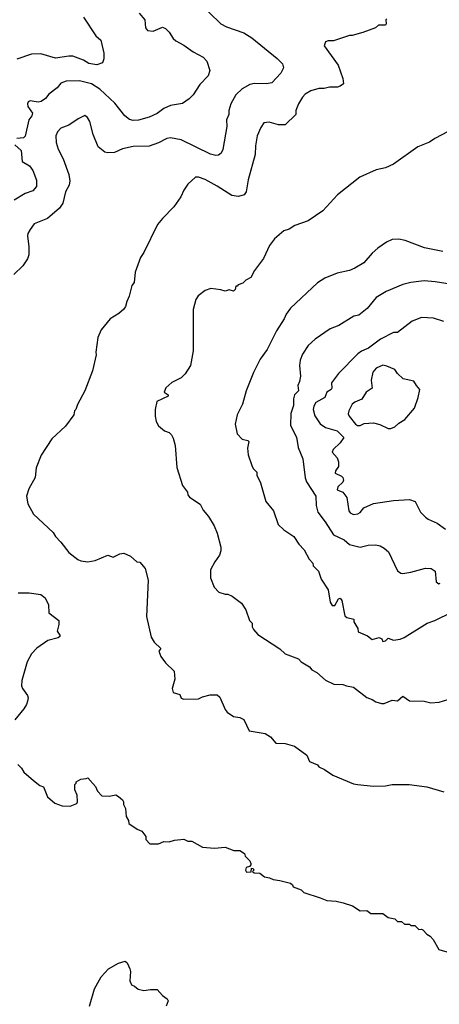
# Model space of a CAD drawing. Extents: x 1863017 to 1989460, y 394564 to 532820.
# Tile 113 of 213: x 1921116 to 1924258, y 501919 to 509296. Entities that reach past the tile are written whole.
import ezdxf

# ---------------------------------------------------------------- set-up
doc = ezdxf.new("R2010")
doc.units = 0

msp = doc.modelspace()

# ---------------------------------------------------------------- linework, layer by layer
at = {"layer": '0CON10XD'}
for points in [[(1922447.5, 509435), (1922622, 509265), (1922665, 509243.5), (1922795, 509198.6), (1922855, 509160.8), (1923043.8, 509005), (1923083.8, 508965), (1923092, 508935), (1923070.8, 508895), (1923005, 508824), (1922965, 508814.3), (1922875, 508818.9), (1922839.4, 508810.6), (1922781.1, 508778.9), (1922735, 508732), (1922697.1, 508665), (1922681.4, 508615), (1922683.1, 508585), (1922664.4, 508545), (1922666.9, 508495), (1922637, 508323), (1922625, 508296.7), (1922605, 508281.2), (1922585, 508278), (1922545, 508288.9), (1922325.3, 508395.3), (1922245, 508410), (1922216.7, 508405), (1922155, 508373.1), (1922085, 508347.8), (1921965, 508346.4), (1921885, 508327.8), (1921825, 508301.9), (1921775, 508298.6), (1921754.5, 508304.5), (1921703.6, 508343.6), (1921667.1, 508435), (1921642.6, 508532.6), (1921625, 508564), (1921605, 508577.1), (1921555, 508553.5), (1921485, 508504.5), (1921425, 508483.3), (1921398.2, 508455), (1921388, 508425), (1921390, 508375), (1921405.4, 508325), (1921442.5, 508252.5), (1921483.7, 508135), (1921491.7, 508088.3), (1921486.7, 508055), (1921459.4, 508005), (1921438.6, 507921.4), (1921415, 507884.2), (1921324.6, 507805.4), (1921225, 507765.8), (1921194, 507725), (1921177.5, 507695), (1921174.2, 507675.8), (1921185.6, 507595), (1921183.5, 507535), (1921175.6, 507505), (1921139.4, 507450.6), (1921072.9, 507387.1)], [(1922011.2, 509345), (1922054.2, 509294.2), (1922059.2, 509235), (1922073.8, 509215), (1922115, 509209.4), (1922185, 509240), (1922208.8, 509228.8), (1922235, 509203.3), (1922265.7, 509155.7), (1922285, 509138), (1922345, 509104), (1922415, 509054), (1922490, 509015), (1922516.7, 508985), (1922538.8, 508915), (1922528, 508875), (1922465, 508810), (1922415, 508733.3), (1922385, 508703.8), (1922335, 508668.8), (1922245, 508654.2), (1922195, 508631.1), (1922146.1, 508593.9), (1922085, 508566.5), (1922005, 508543.3), (1921965, 508540), (1921937.6, 508547.6), (1921904.2, 508575), (1921829.8, 508669.8), (1921715.3, 508775.3), (1921654.3, 508814.3), (1921565, 508837.7), (1921465, 508834.4), (1921425, 508820.8), (1921396, 508785), (1921335, 508738), (1921308.8, 508705), (1921277.9, 508682.1), (1921255, 508678.6), (1921195, 508688.5), (1921179.3, 508680.7), (1921173.6, 508665), (1921176.4, 508645), (1921213.1, 508595), (1921207.1, 508575), (1921184.5, 508545), (1921157, 508423), (1921145, 508410.8), (1921094.7, 508405.3)], [(1921594.2, 509315), (1921685.9, 509175.9), (1921723.6, 509143.6), (1921746.1, 509046.1), (1921746.1, 509003.9), (1921736.1, 508973.9), (1921695, 508957.5), (1921635, 508967.8), (1921593.9, 508993.9), (1921515, 509021.5), (1921485, 509022.7), (1921385, 509008.5), (1921275, 509040.8), (1921205, 509037.5), (1921095, 509000)], [(1923865, 509302.5), (1923857.5, 509295), (1923861.2, 509265), (1923856.2, 509253.8), (1923803.9, 509256.1), (1923780, 509235), (1923685, 509200), (1923605, 509176.7), (1923585, 509176.7), (1923465, 509137.5), (1923425, 509136.7), (1923405, 509130), (1923395, 509100), (1923501.2, 508955), (1923536.2, 508855), (1923540, 508815), (1923515, 508796.7), (1923495, 508791.2), (1923435, 508790.8), (1923395, 508779.2), (1923355, 508780.8), (1923295, 508762), (1923255, 508738), (1923233.4, 508716.6), (1923205, 508666.7), (1923184.3, 508615), (1923184.3, 508585), (1923105, 508509.2), (1923055, 508507.1), (1922985, 508527.1), (1922945, 508523.3), (1922922.1, 508487.9), (1922894.4, 508425), (1922881.7, 508351.7), (1922879.4, 508285), (1922826.7, 508095), (1922812.5, 508005), (1922796.2, 507985), (1922755, 507972.5), (1922705, 507977.8), (1922595, 508048.9), (1922505, 508098.6), (1922455, 508116), (1922432.5, 508115), (1922376.1, 508063.9), (1922345, 508017.5), (1922322.3, 507967.7), (1922270, 507895), (1922185, 507807.5), (1922149.3, 507760.7), (1922045, 507552.5), (1922020, 507515), (1921980, 507405), (1921973.9, 507326.1), (1921956.7, 507305), (1921936.7, 507225), (1921917.5, 507185), (1921908.3, 507148.3), (1921895, 507127.5), (1921857.5, 507095), (1921792.5, 507055), (1921725, 506972.5), (1921701.2, 506915), (1921687.5, 506805), (1921690, 506785), (1921662.5, 506665), (1921603.6, 506516.4), (1921548.3, 506411.7), (1921537.5, 506375), (1921527.5, 506365), (1921522.5, 506335), (1921459.3, 506250.7), (1921357.5, 506155), (1921276.4, 506033.6), (1921240.7, 505939.3), (1921232.5, 505865), (1921185, 505780), (1921167.5, 505725), (1921178.3, 505668.3), (1921220.7, 505590.7), (1921367.5, 505455), (1921383.9, 505423.9), (1921425, 505382.5), (1921484.1, 505304.1), (1921552, 505252), (1921575, 505241.2), (1921625.8, 505234.2), (1921682.5, 505245), (1921775, 505283.8), (1921815, 505270), (1921865, 505293.8), (1921895, 505300), (1921945, 505277.5), (1921993, 505233), (1922015, 505232.5), (1922056.7, 505185), (1922077.7, 505097.7), (1922066.7, 504825), (1922100.7, 504670.7), (1922122.3, 504632.3), (1922172.5, 504585), (1922157.5, 504565), (1922172.5, 504525), (1922207, 504477), (1922272.5, 504415), (1922276.7, 504355), (1922258.8, 504285), (1922266.2, 504255), (1922315, 504240), (1922325, 504212.5), (1922345, 504204), (1922455, 504208.8), (1922486.1, 504223.9), (1922541.7, 504238.3), (1922595, 504237.5), (1922615, 504220), (1922655, 504127.5), (1922668.8, 504108.8), (1922716.1, 504076.1), (1922765, 504066.7), (1922793.3, 504053.3), (1922835, 503967.5), (1922955, 503947.5), (1922995, 503922.5), (1923035, 503876.7), (1923103, 503873), (1923175, 503852.5), (1923266.4, 503786.4), (1923287, 503737), (1923345, 503712.5), (1923357, 503697), (1923398.3, 503678.3), (1923460, 503635), (1923615, 503571.2), (1923646.4, 503566.4), (1923765, 503553.8), (1923855, 503556.7), (1923906.4, 503566.4), (1924033.6, 503566.4), (1924165, 503548.8), (1924291.7, 503511.7)], [(1924325, 508457.5), (1924225, 508406.7), (1924185, 508378.8), (1924097.3, 508342.7), (1923915, 508213.8), (1923855, 508186), (1923785, 508172), (1923664.2, 508115.8), (1923495, 507983.3), (1923385, 507863.3), (1923275, 507790), (1923176.1, 507753.9), (1923135, 507726.7), (1923095, 507713.8), (1923023.3, 507655), (1922986.7, 507605), (1922942.7, 507507.3), (1922875, 507417.5), (1922846.1, 507363.9), (1922810, 507345), (1922787, 507323), (1922751.7, 507308.3), (1922745, 507300), (1922735, 507300), (1922730, 507275), (1922718.3, 507261.7), (1922685, 507272.5), (1922655, 507262.5), (1922623, 507273), (1922547, 507283), (1922505, 507267.5), (1922451.7, 507228.3), (1922435, 507200), (1922414, 507125), (1922416.2, 506815), (1922395.9, 506704.1), (1922356.4, 506643.6), (1922325, 506612.5), (1922255, 506577.5), (1922211.7, 506538.3), (1922197.5, 506505), (1922227.5, 506485), (1922227.5, 506475), (1922143.8, 506435), (1922131.2, 506375), (1922130, 506325), (1922137.5, 506285), (1922155, 506252.5), (1922200, 506215), (1922235, 506202.5), (1922252.5, 506185), (1922265, 506160), (1922281.2, 506105), (1922291.7, 505941.7), (1922336.2, 505805), (1922373.3, 505755), (1922376.2, 505735), (1922388.8, 505718.8), (1922467.3, 505667.3), (1922491.2, 505621.2), (1922530, 505575), (1922573.3, 505505), (1922595, 505450), (1922623.3, 505345), (1922623, 505317), (1922613.3, 505285), (1922576.2, 505235), (1922544, 505175), (1922543.8, 505115), (1922571.2, 505045), (1922607.7, 505007.7), (1922655, 504991.2), (1922675, 504992.5), (1922707, 504977), (1922777.5, 504925), (1922810, 504875), (1922837.5, 504795), (1922856.7, 504775), (1922857, 504747), (1922866.4, 504726.4), (1922899.5, 504689.5), (1923065, 504581.2), (1923105, 504544), (1923205, 504506.7), (1923224.4, 504484.4), (1923285, 504447.5), (1923303.3, 504425), (1923340, 504405), (1923405, 504346.7), (1923468.8, 504318.8), (1923535, 504314.2), (1923563.8, 504306.2), (1923615, 504294.2), (1923715, 504218.8), (1923755, 504203.3), (1923784.1, 504184.1), (1923825, 504173.3), (1923845, 504173.3), (1923905, 504196.7), (1923945, 504193.3), (1923985, 504227.5), (1924035, 504193.3), (1924145, 504190), (1924195, 504176.7), (1924256.1, 504183.9), (1924355, 504213.8)], [(1921079.4, 508359.4), (1921127.1, 508315), (1921134.3, 508234.3), (1921190.3, 508200.3), (1921215.7, 508165.7), (1921242.7, 508092.7), (1921242.5, 508045), (1921215.5, 508014.5), (1921157.4, 507992.6), (1921074.2, 507945)], [(1924285, 507558.6), (1924147.3, 507587.3), (1924001.7, 507641.7), (1923955, 507651.2), (1923905, 507648.8), (1923861.7, 507628.3), (1923797.5, 507585), (1923755, 507546.7), (1923693.3, 507475), (1923625, 507434.2), (1923585, 507417.5), (1923492.4, 507397.6), (1923401.7, 507358.3), (1923345, 507323.8), (1923145, 507133.8), (1923111.3, 507088.7), (1923097.5, 507055), (1923039.2, 506965), (1922970, 506825), (1922917.9, 506752.1), (1922867.4, 506652.6), (1922810.8, 506515), (1922784.3, 506415), (1922745.8, 506335), (1922730.8, 506265), (1922745, 506192.5), (1922782.7, 506152.7), (1922823.9, 506143.9), (1922831.2, 506135), (1922822.5, 506085), (1922826, 506035), (1922853.8, 505955), (1922864.2, 505934.2), (1922892, 505905), (1922893, 505883), (1922920, 505825), (1922960, 505685), (1923016, 505615), (1923051.2, 505515), (1923093.2, 505473.2), (1923170, 505425), (1923207, 505367), (1923246, 505325), (1923283.8, 505255), (1923310, 505225), (1923313.3, 505205), (1923353.8, 505165), (1923373.3, 505105), (1923426.2, 505025), (1923441.7, 504931.7), (1923455, 504907.5), (1923475, 504906.7), (1923503.5, 504956.5), (1923515, 504962), (1923527.1, 504945), (1923550.7, 504830.7), (1923565, 504817.5), (1923617.5, 504805), (1923617.5, 504785), (1923647.5, 504735), (1923650, 504710), (1923720, 504680), (1923755, 504652), (1923808.3, 504668.3), (1923827.5, 504657.5), (1923835, 504636.7)], [(1924435, 507300), (1924228.3, 507331.7), (1924145, 507338.9), (1924045, 507328.1), (1923985, 507311.4), (1923859.7, 507260.3), (1923786.2, 507215), (1923717.5, 507132.5), (1923655, 507082.5), (1923617.5, 507075), (1923505, 507004), (1923440.3, 506979.7), (1923328.3, 506901.7), (1923275, 506853.8), (1923235, 506790), (1923215.8, 506744.2), (1923210.8, 506705), (1923218.6, 506625), (1923211.4, 506585), (1923198, 506555), (1923203.8, 506515), (1923174.4, 506485), (1923167.1, 506455), (1923166.9, 506405), (1923145.9, 506345.9), (1923144.4, 506255), (1923187.9, 506167.9), (1923201.7, 506091.7), (1923237.1, 506005), (1923253, 505863), (1923265, 505833.3), (1923332.5, 505725), (1923337.1, 505655), (1923348.5, 505605), (1923403.8, 505535), (1923465, 505435.6), (1923545, 505397.9), (1923585, 505363.5), (1923665, 505344.3), (1923725, 505358.6), (1923781.7, 505361.7), (1923815, 505353.3), (1923845, 505336.7), (1923878.8, 505308.8), (1923945, 505167.5), (1923969.5, 505149.5), (1923985, 505146.2), (1924045, 505156), (1924155, 505187.5), (1924197.5, 505185), (1924227.5, 505165), (1924233.9, 505083.9), (1924255, 505070)], [(1924293.3, 507035), (1924215, 507060), (1924125, 507065.8), (1924055, 507037.5), (1923945, 506951.4), (1923915, 506953.1), (1923818, 506902), (1923728.8, 506835), (1923676.7, 506813.3), (1923647.6, 506792.4), (1923503.1, 506645), (1923450.6, 506575), (1923453.1, 506535), (1923447.5, 506525), (1923415.7, 506505), (1923401.1, 506465), (1923332.9, 506427.1), (1923318.6, 506401.4), (1923314.6, 506375.4), (1923325, 506329.2), (1923366.8, 506266.8), (1923405, 506241.3), (1923494.2, 506215), (1923543.3, 506165), (1923515.6, 506125), (1923464.4, 506075), (1923456.4, 506055), (1923492.6, 506012.6), (1923502.6, 505982.6), (1923502.2, 505947.8), (1923480.5, 505915), (1923477.9, 505897.9), (1923526.8, 505876.8), (1923536.9, 505865), (1923541.8, 505845), (1923535, 505830.6), (1923497.5, 505795), (1923493.3, 505773.3), (1923535, 505756.5), (1923565.6, 505715), (1923580.4, 505615), (1923590.3, 505600.3), (1923615, 505588.2), (1923647.3, 505592.7), (1923666, 505604), (1923692, 505638), (1923765, 505671.2), (1923915, 505693.1), (1924035, 505701.4), (1924078, 505685), (1924117.5, 505605), (1924155, 505569.2), (1924175, 505554.2), (1924243.2, 505523.2), (1924305, 505480)], [(1923895, 506232.5), (1923925, 506246.7), (1923955, 506273.3), (1923999.5, 506300.5), (1924072, 506385), (1924099.2, 506465), (1924112, 506525), (1924086.2, 506555), (1924068.3, 506588.3), (1923986.7, 506605), (1923945, 506644.3), (1923924.6, 506674.6), (1923865, 506700.9), (1923835, 506707.3), (1923786, 506684), (1923761.1, 506655), (1923748.5, 506595), (1923755.6, 506535), (1923710.6, 506505), (1923677, 506453), (1923625, 506430), (1923606.2, 506415), (1923580, 506365), (1923576.1, 506343.9), (1923582.5, 506325), (1923630, 506265), (1923645, 506254.4), (1923665, 506254.4), (1923695, 506269.4), (1923765, 506275.8), (1923813.9, 506263.9), (1923875, 506232.5), (1923895, 506232.5)], [(1924255, 505070), (1924265, 505073.8)], [(1921105, 505002.9), (1921187.3, 505002.7), (1921275, 504990), (1921306.2, 504965), (1921331.7, 504911.7), (1921335, 504852.5), (1921410, 504795), (1921410, 504765), (1921395.8, 504715), (1921417.5, 504685), (1921416, 504675), (1921403.3, 504665), (1921328, 504645), (1921245, 504588), (1921204.4, 504545.6), (1921171.2, 504485), (1921131.2, 504345), (1921130, 504305), (1921137.5, 504285), (1921173.9, 504233.9), (1921178.8, 504215), (1921175, 504190), (1921168, 504165), (1921147.3, 504132.7), (1921079.3, 504050.7)], [(1923835, 504636.7), (1923855, 504643.3), (1923875, 504661.2), (1923915, 504648), (1923964.2, 504655.8), (1923995, 504667.5), (1924166.2, 504773.8), (1924225.4, 504794.6), (1924475, 504917.1)], [(1921102.5, 503715), (1921129.3, 503689.3), (1921147, 503657), (1921220, 503595)], [(1921220, 503595), (1921267.5, 503557.5), (1921295, 503547.5), (1921325, 503472.5), (1921380, 503425), (1921435, 503406.7), (1921495, 503403.3), (1921545, 503422.5), (1921550, 503435), (1921547.5, 503485), (1921530, 503525), (1921530, 503565), (1921540, 503575), (1921540, 503585), (1921573, 503607), (1921615, 503610), (1921627, 503617), (1921685, 503550), (1921700, 503515), (1921731.7, 503481.7), (1921785, 503477.5), (1921835, 503487.5), (1921856.4, 503476.4), (1921885, 503450), (1921892.5, 503435), (1921892.5, 503415), (1921907.5, 503385), (1921912.5, 503325), (1921930, 503295), (1921933, 503273), (1921995, 503230), (1922030, 503215), (1922060, 503175), (1922060, 503155), (1922091.7, 503121.7), (1922155, 503122.5), (1922195, 503140), (1922235, 503137.5), (1922275, 503150), (1922345, 503157.5), (1922375, 503142.5), (1922405, 503142.5), (1922485, 503096.7), (1922575, 503090), (1922655, 503097.5), (1922720.7, 503070.7), (1922765, 503072.5), (1922798.3, 503048.3), (1922805, 503030), (1922840, 502995), (1922847.5, 502975), (1922847, 502963), (1922837.5, 502952.5), (1922812.5, 502945), (1922807.5, 502925), (1922815, 502910), (1922848.3, 502911.7), (1922851.7, 502938.3), (1922865, 502937.5), (1922870, 502925), (1922860, 502915), (1922873, 502903), (1922915, 502902.5), (1922950, 502875), (1922987, 502867), (1923013, 502853), (1923065, 502847.5), (1923145, 502827.5), (1923160, 502815), (1923165, 502800), (1923225, 502777.5), (1923245, 502757.5), (1923366.4, 502716.4), (1923417, 502697), (1923485, 502692.5), (1923539.3, 502679.3), (1923607, 502657), (1923665, 502620), (1923715, 502622.5), (1923745, 502600), (1923835, 502600), (1923875, 502570), (1923925, 502560), (1923945, 502540), (1923975, 502540), (1923998.3, 502518.3), (1924035, 502520), (1924045, 502510), (1924075, 502510), (1924105, 502480), (1924125, 502482.5), (1924135, 502477.5), (1924163.6, 502443.6), (1924189.3, 502429.3), (1924212.5, 502405), (1924255, 502330), (1924315, 502312.5)], [(1921640, 501905), (1921677.1, 502035), (1921725.6, 502124.4), (1921781.2, 502185), (1921855, 502228), (1921905, 502243.3), (1921920.7, 502230.7), (1921941.2, 502185), (1921946.2, 502165), (1921941.2, 502095), (1921952.5, 502065), (1921975.8, 502055.8), (1922002.3, 502032.3), (1922045, 502021.2), (1922095, 502030), (1922145, 502030), (1922186.7, 501985), (1922219.5, 501959.5), (1922226.7, 501945), (1922213.3, 501905)]]:
    msp.add_lwpolyline(points, dxfattribs=at)

doc.saveas('drawing.dxf')
